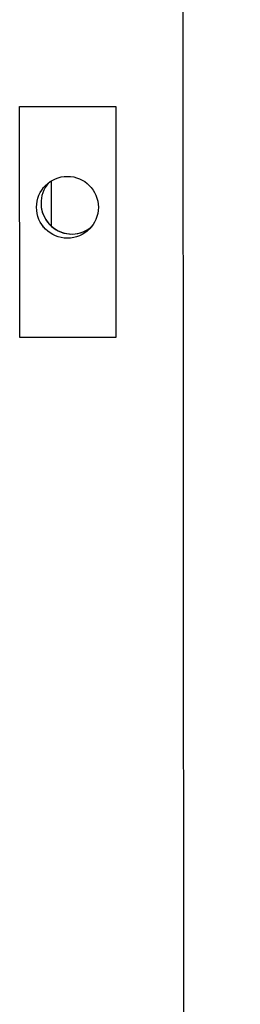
# Model space of a CAD drawing. Extents: x 1 to 669, y 0 to 417.
# Tile 11 of 256: x 65.651 to 66.369, y 256.032 to 259.228. Entities that reach past the tile are written whole.
import ezdxf

# ---------------------------------------------------------------- set-up
doc = ezdxf.new("R2010")
doc.units = 0
doc.header["$LTSCALE"] = 12
doc.header["$MEASUREMENT"] = 0
doc.layers.add('X', color=1, linetype='CONTINUOUS')

msp = doc.modelspace()

# ---------------------------------------------------------------- linework, layer by layer
at = {"layer": 'X'}
for p, q in [((66.18593, 253.88486), (66.18238, 259.32172)), ((65.65138, 258.94638), (65.96388, 258.94658)), ((65.65187, 258.19638), (65.65138, 258.94638)), ((65.96388, 258.94658), (65.96437, 258.19658)), ((65.75489, 258.55756), (65.75479, 258.70522)), ((65.96437, 258.19669), (65.65187, 258.19649)), ((65.96437, 258.19658), (65.65187, 258.19638))]:
    msp.add_line(p, q, dxfattribs=at)
at = {"layer": 'X', "extrusion": (2.22648e-16, -3.33556e-20, -1)}
msp.add_ellipse((72.11977, 256.31805), major_axis=(-5.625, 0), ratio=0.9999997, start_param=-0.7862278, end_param=2.7720535, dxfattribs=at)
at = {"layer": 'X'}
for centre, major_axis, start_param, end_param in [((65.80677, 258.6192), (0.1005, 0), -4.712389, 1.5707963), ((65.82125, 258.63292), (-0.1005, 0), -0.7134686, 2.2255883), ((65.82125, 258.63303), (-0.1005, 0), 0.0005584, 2.2293052)]:
    msp.add_ellipse(centre, major_axis=major_axis, ratio=0.9999997, start_param=start_param, end_param=end_param, dxfattribs=at)
at = {"layer": 'X', "extrusion": (2.22628e-16, 1.0544e-20, -1)}
msp.add_ellipse((65.80677, 258.61932), major_axis=(0.1005, 0), ratio=0.9999997, start_param=0.0005584, end_param=3.1410343, dxfattribs=at)

doc.saveas('drawing.dxf')
